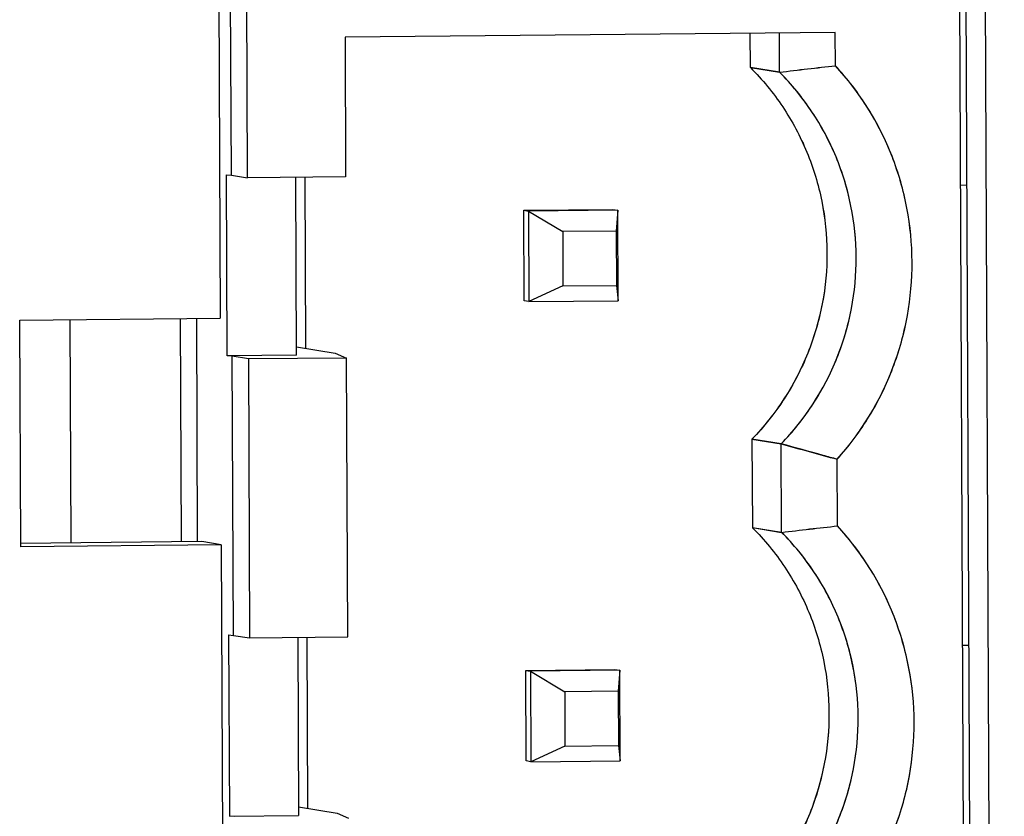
# Model space of a CAD drawing. Header units: millimetres. Extents: x 0 to 1750, y -1720 to 477.
# Tile 103 of 256: x 319 to 330, y -826 to -818. Entities that reach past the tile are written whole.
import ezdxf

# ---------------------------------------------------------------- set-up
doc = ezdxf.new("R2010")
doc.units = ezdxf.units.MM
doc.header["$LTSCALE"] = 92.51
for name, color, linetype in [('101300786_14DXF_CONTINUOUS_LINE', 7, 'CONTINUOUS'), ('101300786_DXF_CONTINUOUS_LINE', 7, 'CONTINUOUS'), ('DE-11-072043DXF_CONTINUOUS_LINE', 7, 'CONTINUOUS')]:
    doc.layers.add(name, color=color, linetype=linetype)

msp = doc.modelspace()

# ---------------------------------------------------------------- linework, layer by layer
at = {"layer": '101300786_14DXF_CONTINUOUS_LINE'}
for p, q in [((321.284, -819.323), (321.255, -812.706)), ((321.463, -819.352), (321.434, -812.735)), ((329.438, -843.123), (329.305, -812.657)), ((327.95, -817.749), (322.539, -817.802)), ((322.539, -817.802), (322.545, -819.342)), ((327.013, -818.135), (327.011, -817.758)), ((327.335, -818.188), (327.333, -817.755)), ((327.951, -818.116), (327.95, -817.749)), ((327.335, -818.188), (327.013, -818.135)), ((321.231, -819.319), (321.284, -819.323)), ((321.239, -821.318), (321.231, -819.319)), ((321.284, -819.323), (321.463, -819.352)), ((322.545, -819.342), (321.463, -819.352)), ((322.004, -821.31), (321.995, -819.347)), ((322.107, -821.234), (322.098, -819.346)), ((324.511, -819.71), (325.494, -819.701)), ((325.494, -819.701), (325.548, -819.709)), ((324.511, -819.71), (324.564, -819.719)), ((324.515, -820.71), (324.511, -819.71)), ((325.548, -819.709), (324.564, -819.719)), ((324.564, -819.719), (324.941, -819.946)), ((324.564, -819.719), (324.569, -820.719)), ((325.548, -819.709), (325.531, -819.94)), ((325.552, -820.709), (325.548, -819.709)), ((325.531, -819.94), (324.941, -819.946)), ((324.941, -819.946), (324.943, -820.546)), ((325.531, -819.94), (325.534, -820.54)), ((324.943, -820.546), (324.569, -820.719)), ((324.943, -820.546), (325.534, -820.54)), ((325.534, -820.54), (325.552, -820.709)), ((324.569, -820.719), (324.515, -820.71)), ((324.569, -820.719), (325.552, -820.709)), ((319.503, -820.919), (319.514, -823.38)), ((320.719, -820.907), (320.73, -823.368)), ((320.898, -820.905), (320.908, -823.366)), ((322.004, -821.217), (322.429, -821.286)), ((322.004, -821.31), (321.239, -821.318)), ((321.293, -821.322), (321.239, -821.318)), ((321.472, -821.351), (321.293, -821.322)), ((321.307, -824.401), (321.293, -821.322)), ((322.429, -821.286), (322.554, -821.341)), ((322.554, -821.341), (321.472, -821.351)), ((321.472, -821.351), (321.486, -824.43)), ((322.568, -824.419), (322.554, -821.341)), ((327.03, -822.235), (327.353, -822.288)), ((327.03, -822.235), (327.035, -823.213)), ((327.357, -823.265), (327.353, -822.288)), ((327.974, -823.194), (327.971, -822.458)), ((327.357, -823.265), (327.035, -823.213)), ((321.253, -824.397), (321.307, -824.401)), ((321.253, -824.397), (321.262, -826.396)), ((321.307, -824.401), (321.486, -824.43)), ((321.486, -824.43), (322.568, -824.419)), ((322.018, -824.425), (322.026, -826.388)), ((322.129, -826.311), (322.121, -824.424)), ((324.533, -824.788), (325.517, -824.778)), ((324.533, -824.788), (324.586, -824.797)), ((324.537, -825.787), (324.533, -824.788)), ((325.57, -824.787), (324.586, -824.797)), ((324.586, -824.797), (324.963, -825.024)), ((324.586, -824.797), (324.591, -825.796)), ((325.517, -824.778), (325.57, -824.787)), ((325.57, -824.787), (325.553, -825.018)), ((325.575, -825.786), (325.57, -824.787)), ((325.553, -825.018), (324.963, -825.024)), ((324.963, -825.024), (324.966, -825.624)), ((325.553, -825.018), (325.556, -825.618)), ((324.966, -825.624), (324.591, -825.796)), ((324.966, -825.624), (325.556, -825.618)), ((325.556, -825.618), (325.575, -825.786)), ((324.591, -825.796), (324.537, -825.787)), ((324.591, -825.796), (325.575, -825.786)), ((322.026, -826.294), (322.451, -826.364)), ((321.262, -826.396), (322.026, -826.388)), ((321.315, -826.4), (321.262, -826.396)), ((322.451, -826.364), (322.576, -826.418))]:
    msp.add_line(p, q, dxfattribs=at)
for points, knots in [([(327.013, -818.135), (327.145, -818.268), (327.385, -818.561), (327.653, -819.063), (327.819, -819.608), (327.857, -819.987), (327.858, -820.176)], [0, 0, 0, 0, 0.248891, 0.498594, 0.749027, 1, 1, 1, 1]), ([(327.335, -818.188), (327.437, -818.175), (327.643, -818.15), (327.849, -818.128), (327.951, -818.116)], [0, 0, 0, 0, 0.500164, 1, 1, 1, 1]), ([(328.797, -820.279), (328.796, -820.081), (328.758, -819.683), (328.593, -819.109), (328.326, -818.577), (328.085, -818.261), (327.951, -818.116)], [0, 0, 0, 0, 0.250907, 0.501314, 0.75104, 1, 1, 1, 1]), ([(328.18, -820.23), (328.179, -820.04), (328.141, -819.661), (327.975, -819.116), (327.708, -818.614), (327.467, -818.32), (327.335, -818.188)], [0, 0, 0, 0, 0.250973, 0.501406, 0.751109, 1, 1, 1, 1]), ([(327.858, -820.176), (327.859, -820.366), (327.824, -820.746), (327.663, -821.295), (327.4, -821.802), (327.162, -822.1), (327.03, -822.235)], [0, 0, 0, 0, 0.250358, 0.500671, 0.750636, 1, 1, 1, 1]), ([(327.353, -822.288), (327.484, -822.153), (327.722, -821.855), (327.985, -821.348), (328.146, -820.799), (328.181, -820.419), (328.18, -820.23)], [0, 0, 0, 0, 0.249364, 0.499329, 0.749642, 1, 1, 1, 1]), ([(327.971, -822.458), (328.103, -822.311), (328.341, -821.991), (328.603, -821.453), (328.763, -820.876), (328.798, -820.478), (328.797, -820.279)], [0, 0, 0, 0, 0.249437, 0.499414, 0.749693, 1, 1, 1, 1]), ([(327.971, -822.458), (327.919, -822.444), (327.713, -822.388), (327.507, -822.331), (327.353, -822.288)], [0, 0, 0, 0, 0.249756, 1, 1, 1, 1]), ([(327.035, -823.213), (327.167, -823.345), (327.408, -823.639), (327.675, -824.14), (327.841, -824.686), (327.879, -825.065), (327.88, -825.254)], [0, 0, 0, 0, 0.248891, 0.498594, 0.749027, 1, 1, 1, 1]), ([(327.357, -823.265), (327.46, -823.253), (327.665, -823.228), (327.871, -823.205), (327.974, -823.194)], [0, 0, 0, 0, 0.500164, 1, 1, 1, 1]), ([(328.202, -825.307), (328.201, -825.118), (328.163, -824.739), (327.997, -824.193), (327.73, -823.691), (327.49, -823.398), (327.357, -823.265)], [0, 0, 0, 0, 0.250973, 0.501406, 0.751109, 1, 1, 1, 1]), ([(328.82, -825.357), (328.819, -825.158), (328.78, -824.761), (328.615, -824.187), (328.348, -823.655), (328.107, -823.339), (327.974, -823.194)], [0, 0, 0, 0, 0.250907, 0.501314, 0.75104, 1, 1, 1, 1]), ([(327.88, -825.254), (327.881, -825.444), (327.846, -825.824), (327.685, -826.373), (327.422, -826.88), (327.184, -827.178), (327.053, -827.313)], [0, 0, 0, 0, 0.250358, 0.500671, 0.750636, 1, 1, 1, 1]), ([(327.375, -827.366), (327.506, -827.23), (327.744, -826.932), (328.007, -826.426), (328.168, -825.877), (328.203, -825.497), (328.202, -825.307)], [0, 0, 0, 0, 0.249364, 0.499329, 0.749642, 1, 1, 1, 1]), ([(327.993, -827.536), (328.125, -827.389), (328.363, -827.068), (328.625, -826.531), (328.786, -825.954), (328.82, -825.555), (328.82, -825.357)], [0, 0, 0, 0, 0.249437, 0.499414, 0.749693, 1, 1, 1, 1])]:
    msp.add_open_spline(points, degree=3, knots=knots, dxfattribs=at)
at = {"layer": '101300786_DXF_CONTINUOUS_LINE'}
for p, q in [((321.284, -819.323), (321.255, -812.706)), ((321.463, -819.352), (321.434, -812.735)), ((329.438, -843.123), (329.305, -812.657)), ((327.95, -817.749), (322.539, -817.802)), ((322.539, -817.802), (322.545, -819.342)), ((327.013, -818.135), (327.011, -817.758)), ((327.335, -818.188), (327.333, -817.755)), ((327.951, -818.116), (327.95, -817.749)), ((327.013, -818.135), (327.335, -818.187)), ((321.231, -819.319), (321.284, -819.323)), ((321.239, -821.318), (321.231, -819.319)), ((321.284, -819.323), (321.463, -819.352)), ((322.545, -819.342), (321.463, -819.352)), ((322.004, -821.31), (321.995, -819.347)), ((322.107, -821.234), (322.098, -819.346)), ((329.335, -819.433), (329.402, -819.432)), ((324.511, -819.71), (325.494, -819.701)), ((325.494, -819.701), (325.548, -819.709)), ((324.511, -819.71), (324.564, -819.719)), ((324.515, -820.71), (324.511, -819.71)), ((325.548, -819.709), (324.564, -819.719)), ((324.564, -819.719), (324.941, -819.946)), ((324.564, -819.719), (324.569, -820.719)), ((325.548, -819.709), (325.531, -819.94)), ((325.552, -820.709), (325.548, -819.709)), ((325.531, -819.94), (324.941, -819.946)), ((324.941, -819.946), (324.943, -820.546)), ((325.531, -819.94), (325.534, -820.54)), ((324.943, -820.546), (324.569, -820.719)), ((324.943, -820.546), (325.534, -820.54)), ((325.534, -820.54), (325.552, -820.709)), ((324.569, -820.719), (324.515, -820.71)), ((324.569, -820.719), (325.552, -820.709)), ((319.503, -820.919), (319.514, -823.38)), ((320.719, -820.907), (320.73, -823.368)), ((320.898, -820.905), (320.908, -823.366)), ((322.004, -821.217), (322.429, -821.286)), ((322.004, -821.31), (321.239, -821.318)), ((321.293, -821.322), (321.239, -821.318)), ((321.472, -821.351), (321.293, -821.322)), ((321.307, -824.401), (321.293, -821.322)), ((322.429, -821.286), (322.554, -821.341)), ((322.554, -821.341), (321.472, -821.351)), ((321.472, -821.351), (321.486, -824.43)), ((322.568, -824.419), (322.554, -821.341)), ((327.353, -822.288), (327.03, -822.235)), ((327.03, -822.236), (327.035, -823.213)), ((327.357, -823.265), (327.353, -822.288)), ((327.974, -823.194), (327.971, -822.458)), ((327.035, -823.212), (327.357, -823.265)), ((321.253, -824.397), (321.307, -824.401)), ((321.253, -824.397), (321.262, -826.396)), ((321.307, -824.401), (321.486, -824.43)), ((321.486, -824.43), (322.568, -824.419)), ((322.018, -824.425), (322.026, -826.388)), ((322.129, -826.311), (322.121, -824.424)), ((329.357, -824.511), (329.424, -824.51)), ((324.533, -824.788), (325.517, -824.778)), ((324.533, -824.788), (324.586, -824.797)), ((324.537, -825.787), (324.533, -824.788)), ((325.57, -824.787), (324.586, -824.797)), ((324.586, -824.797), (324.963, -825.024)), ((324.586, -824.797), (324.591, -825.796)), ((325.517, -824.778), (325.57, -824.787)), ((325.57, -824.787), (325.553, -825.018)), ((325.575, -825.786), (325.57, -824.787)), ((325.553, -825.018), (324.963, -825.024)), ((324.963, -825.024), (324.966, -825.624)), ((325.553, -825.018), (325.556, -825.618)), ((324.966, -825.624), (324.591, -825.796)), ((324.966, -825.624), (325.556, -825.618)), ((325.556, -825.618), (325.575, -825.786)), ((324.591, -825.796), (324.537, -825.787)), ((324.591, -825.796), (325.575, -825.786)), ((322.026, -826.294), (322.451, -826.364)), ((321.262, -826.396), (322.026, -826.388)), ((321.315, -826.4), (321.262, -826.396)), ((322.451, -826.364), (322.576, -826.418))]:
    msp.add_line(p, q, dxfattribs=at)
msp.add_arc((344.076, -762.841), 61.754, 254.28831, 254.88295, dxfattribs=at)
for points, knots in [([(327.013, -818.135), (327.145, -818.268), (327.385, -818.561), (327.653, -819.063), (327.818, -819.608), (327.857, -819.987), (327.858, -820.176)], [0, 0, 0, 0, 0.248891, 0.498594, 0.749027, 1, 1, 1, 1]), ([(327.335, -818.188), (327.437, -818.175), (327.643, -818.149), (327.849, -818.128), (327.951, -818.116)], [0, 0, 0, 0, 0.500275, 1, 1, 1, 1]), ([(328.797, -820.279), (328.796, -819.884), (328.646, -819.091), (328.218, -818.405), (327.951, -818.116)], [0, 0, 0, 0, 0.501336, 1, 1, 1, 1]), ([(328.18, -820.23), (328.178, -819.853), (328.028, -819.095), (327.599, -818.452), (327.335, -818.188)], [0, 0, 0, 0, 0.501433, 1, 1, 1, 1]), ([(327.858, -820.176), (327.86, -820.554), (327.715, -821.315), (327.293, -821.966), (327.03, -822.236)], [0, 0, 0, 0, 0.500682, 1, 1, 1, 1]), ([(327.353, -822.288), (327.615, -822.018), (328.037, -821.368), (328.182, -820.607), (328.18, -820.23)], [0, 0, 0, 0, 0.499316, 1, 1, 1, 1]), ([(327.971, -822.458), (328.234, -822.165), (328.656, -821.472), (328.799, -820.675), (328.797, -820.279)], [0, 0, 0, 0, 0.499404, 1, 1, 1, 1]), ([(327.035, -823.213), (327.167, -823.345), (327.408, -823.639), (327.675, -824.14), (327.841, -824.686), (327.879, -825.065), (327.88, -825.254)], [0, 0, 0, 0, 0.248891, 0.498594, 0.749027, 1, 1, 1, 1]), ([(327.357, -823.265), (327.46, -823.253), (327.665, -823.226), (327.871, -823.205), (327.974, -823.194)], [0, 0, 0, 0, 0.500275, 1, 1, 1, 1]), ([(328.202, -825.307), (328.201, -824.931), (328.051, -824.173), (327.622, -823.53), (327.357, -823.265)], [0, 0, 0, 0, 0.501433, 1, 1, 1, 1]), ([(328.82, -825.357), (328.818, -824.962), (328.668, -824.168), (328.24, -823.483), (327.974, -823.194)], [0, 0, 0, 0, 0.501336, 1, 1, 1, 1]), ([(327.88, -825.254), (327.882, -825.631), (327.738, -826.393), (327.315, -827.043), (327.053, -827.313)], [0, 0, 0, 0, 0.500682, 1, 1, 1, 1]), ([(327.375, -827.366), (327.637, -827.096), (328.06, -826.446), (328.204, -825.685), (328.202, -825.307)], [0, 0, 0, 0, 0.499316, 1, 1, 1, 1]), ([(327.993, -827.536), (328.256, -827.242), (328.678, -826.55), (328.821, -825.752), (328.82, -825.357)], [0, 0, 0, 0, 0.499404, 1, 1, 1, 1])]:
    msp.add_open_spline(points, degree=3, knots=knots, dxfattribs=at)
at = {"layer": 'DE-11-072043DXF_CONTINUOUS_LINE'}
for p, q in [((329.6, -864.692), (329.371, -812.353)), ((329.815, -864.728), (329.586, -812.352)), ((321.124, -812.436), (321.162, -820.902)), ((318.948, -820.924), (321.162, -820.902)), ((318.959, -823.423), (318.948, -820.924)), ((320.958, -823.366), (318.958, -823.386)), ((321.173, -823.401), (320.958, -823.366)), ((321.173, -823.401), (318.959, -823.423)), ((321.173, -823.401), (321.213, -832.537))]:
    msp.add_line(p, q, dxfattribs=at)

doc.saveas('drawing.dxf')
